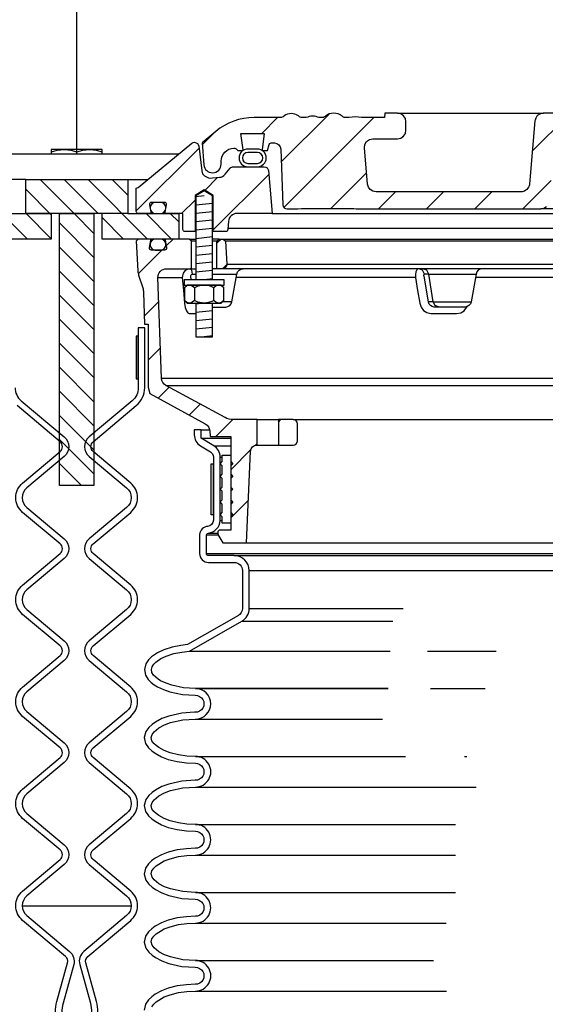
# Model space of a CAD drawing. Extents: x -169 to 7270, y -140 to 2984.
# Tile 39 of 256: x 71 to 78, y 1102 to 1116. Entities that reach past the tile are written whole.
import ezdxf

# ---------------------------------------------------------------- set-up
doc = ezdxf.new("R2010")
doc.units = 0
doc.header["$MEASUREMENT"] = 0
for name, color, linetype in [('MULTI-PORT-MANHOLE', 4, 'CONTINUOUS'), ('MULTI-PORT-MANHOLE-HATCH', 252, 'CONTINUOUS'), ('MULTI-PORT-SHROUD', 1, 'CONTINUOUS'), ('MULTI-PORT-SPILL-BUCKET', 1, 'CONTINUOUS'), ('MULTI-PORT-SPILL-BUCKET-HATCH', 7, 'CONTINUOUS'), ('MULTI-PORT-SPILL-BUCKET-MANHOLE', 2, 'CONTINUOUS'), ('MULTI-PORT-SPILL-BUCKET-MANHOLE-HATCH', 7, 'CONTINUOUS'), ('MULTI-PORT-SPILL-BUCKET-SHROUD', 1, 'CONTINUOUS')]:
    doc.layers.add(name, color=color, linetype=linetype)
pattern_1 = [(45, (-7894.2766, -63.5599), (-0.35355339, 0.35355339), [])]
pattern_2 = [(135, (8053.25322, -63.55992), (0.176776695, 0.176776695), [])]

msp = doc.modelspace()

# ---------------------------------------------------------------- hatches: boundary and pattern name
at = {"layer": 'MULTI-PORT-MANHOLE-HATCH', "linetype": 'Continuous'}
h = msp.add_hatch(dxfattribs=at)
h.set_pattern_fill('LINE', color=256, scale=2, angle=45, style=0)
h.set_pattern_definition(pattern_2)
h.paths.add_polyline_path([(70.73831, 1113.90214), (72.23831, 1113.90214), (72.23831, 1113.40214), (72.98831, 1113.40214), (72.98831, 1113.02714), (71.86331, 1113.02714), (71.86331, 1113.40214), (71.11331, 1113.40214), (71.11331, 1113.02714), (69.98831, 1113.02714), (69.98831, 1113.40214), (70.73831, 1113.40214)])
h = msp.add_hatch(dxfattribs=at)
h.set_pattern_fill('LINE', color=256, scale=2, angle=45, style=0)
h.set_pattern_definition(pattern_2)
h.paths.add_polyline_path([(71.23531, 1113.40214), (71.74131, 1113.40214), (71.74131, 1109.40214), (71.23531, 1109.40214)])
at = {"layer": 'MULTI-PORT-SPILL-BUCKET-HATCH', "linetype": 'Continuous'}
h = msp.add_hatch(dxfattribs=at)
h.set_pattern_fill('LINE', color=256, scale=4, angle=45, style=0)
h.set_pattern_definition([(45, (-7758.47407, -92.05466), (-0.35355339, 0.35355339), [])])
edge = h.paths.add_edge_path(flags=17)
edge.add_line((73.55081, 1112.58964), (73.55081, 1112.99589))
edge.add_line((73.55081, 1112.99589), (73.58206, 1113.02714))
edge.add_line((73.58206, 1113.02714), (73.64456, 1113.02714))
edge.add_line((73.64456, 1113.02714), (73.67754, 1112.99417))
edge.add_line((73.67754, 1112.99417), (73.69529, 1112.65542))
edge.add_arc((73.63287, 1112.65215), 0.0625, -89.997947, 3.00213, ccw=False)
edge.add_line((73.63288, 1112.58964), (73.55081, 1112.58964))
edge = h.paths.add_edge_path()
edge.add_line((74.67275, 1110.37089), (74.45427, 1110.37089))
edge.add_line((74.45427, 1110.37089), (74.45427, 1109.99589))
edge.add_line((74.45427, 1109.99589), (74.67275, 1109.99589))
edge.add_arc((74.67275, 1110.05839), 0.0625, 270, 360)
edge.add_line((74.73525, 1110.05839), (74.73525, 1110.30839))
edge.add_arc((74.67275, 1110.30839), 0.0625, 360, 450)
edge = h.paths.add_edge_path()
edge.add_arc((72.80767, 1112.46464), 0.125, 90, 182, ccw=False)
edge.add_line((72.80767, 1112.58964), (73.17581, 1112.58964))
edge.add_line((73.17581, 1112.58964), (73.17581, 1112.99589))
edge.add_line((73.17581, 1112.99589), (73.14456, 1113.02714))
edge.add_line((73.14456, 1113.02714), (72.805, 1113.02714))
edge.add_arc((72.805, 1113.01215), 0.015, 89.988796, 191.010479)
edge.add_line((72.79028, 1113.00928), (72.81145, 1112.90036))
edge.add_arc((72.78078, 1112.8944), 0.03125, -90.001442, 10.998303, ccw=False)
edge.add_line((72.78078, 1112.86315), (72.58884, 1112.86315))
edge.add_arc((72.58884, 1112.8944), 0.03125, 169.000573, 270.000319, ccw=False)
edge.add_line((72.55816, 1112.90036), (72.57934, 1113.00929))
edge.add_arc((72.56423, 1113.01183), 0.01532, 350.426599, 451.426344)
edge.add_line((72.56385, 1113.02714), (72.39304, 1113.02714))
edge.add_line((72.39304, 1113.02714), (72.36494, 1112.99594))
edge.add_line((72.36494, 1112.99594), (72.3878, 1112.55979))
edge.add_arc((72.63747, 1112.57288), 0.25001, 182.999594, 197.899614)
edge.add_line((72.39956, 1112.49603), (72.45953, 1112.31037))
edge.add_arc((72.22163, 1112.23353), 0.25, 1.999905, 17.899997, ccw=False)
edge.add_line((72.47148, 1112.24225), (72.48772, 1111.77714))
edge.add_line((72.48772, 1111.77714), (72.53827, 1111.77714))
edge.add_line((72.53827, 1111.77714), (72.53827, 1110.8467))
edge.add_line((72.53827, 1110.8467), (72.56571, 1110.75371))
edge.add_line((72.56571, 1110.75371), (73.38001, 1110.31057))
edge.add_arc((73.32026, 1110.20078), 0.125, 2.999956, 61.445298, ccw=False)
edge.add_line((73.44509, 1110.20732), (73.44962, 1110.12089))
edge.add_line((73.44962, 1110.12089), (73.75331, 1110.12089))
edge.add_line((73.75331, 1110.12089), (73.75331, 1108.74589))
edge.add_line((73.75331, 1108.74589), (73.59456, 1108.74589))
edge.add_arc((73.59456, 1108.71464), 0.03125, 90, 180)
edge.add_line((73.56331, 1108.71464), (73.56331, 1108.68339))
edge.add_line((73.56331, 1108.68339), (73.63548, 1108.55839))
edge.add_line((73.63548, 1108.55839), (73.98831, 1108.55839))
edge.add_line((73.98831, 1108.55839), (74.04716, 1109.90623))
edge.add_arc((74.14082, 1109.90214), 0.09375, 90, 177.500009, ccw=False)
edge.add_line((74.14082, 1109.99589), (74.14082, 1110.37089))
edge.add_line((74.14082, 1110.37089), (73.79042, 1110.37089))
edge.add_arc((73.79042, 1110.62089), 0.25, 241.444909, 269.999756, ccw=False)
edge.add_line((73.67092, 1110.4013), (72.79958, 1110.87548))
edge.add_arc((72.85933, 1110.98528), 0.125, 182.000071, 241.445207, ccw=False)
edge.add_line((72.73441, 1110.98092), (72.68275, 1112.46029))
h = msp.add_hatch(dxfattribs=at)
h.set_pattern_fill('LINE', color=256, scale=4, angle=45, style=0)
h.set_pattern_definition([(45, (-7894.2766, -63.5599), (-0.35355339, 0.35355339), [])])
edge = h.paths.add_edge_path()
edge.add_line((73.55081, 1112.58964), (73.55081, 1112.99589))
edge.add_line((73.55081, 1112.99589), (73.58206, 1113.02714))
edge.add_line((73.58206, 1113.02714), (73.64456, 1113.02714))
edge.add_line((73.64456, 1113.02714), (73.67754, 1112.99417))
edge.add_line((73.67754, 1112.99417), (73.69529, 1112.65542))
edge.add_arc((73.63287, 1112.65215), 0.0625, -89.997947, 3.00213, ccw=False)
edge.add_line((73.63288, 1112.58964), (73.55081, 1112.58964))
at = {"layer": 'MULTI-PORT-SPILL-BUCKET-MANHOLE-HATCH', "linetype": 'Continuous'}
h = msp.add_hatch(dxfattribs=at)
h.set_pattern_fill('LINE', color=256, scale=4, angle=45, style=0)
h.set_pattern_definition(pattern_1)
h.paths.add_polyline_path([(84.48515, 1114.34855, -0.40402688), (84.57884, 1114.43902), (84.62877, 1114.43902, -0.33946204), (84.65896, 1114.41586), (84.68206, 1114.32965), (84.75081, 1114.32965), (84.75971, 1114.33855), (84.73011, 1114.57965), (85.0715, 1114.57965), (85.0419, 1114.33855), (85.05081, 1114.32965), (85.11956, 1114.32965), (85.14165, 1114.35174, -0.19891237), (85.16375, 1114.3609), (85.17581, 1114.3609, -0.41421356), (85.36331, 1114.1734), (85.36331, 1114.12652, 0.41824171), (85.49003, 1114.00153, 0.39283658), (85.61627, 1114.11563), (85.64456, 1114.43902), (85.44162, 1114.60931, 0.17633049), (84.87918, 1114.81402), (84.49659, 1114.81402), (84.49222, 1114.87652), (84.30732, 1114.87652), (84.30447, 1114.83583), (84.30162, 1114.79512), (84.30097, 1114.78582), (84.30032, 1114.77652), (80.67593, 1114.77652), (80.67463, 1114.79512), (80.67178, 1114.83583), (80.66893, 1114.87652), (80.48376, 1114.87652), (80.47938, 1114.81402), (80.3096, 1114.81402), (80.30523, 1114.87652), (80.11772, 1114.87652), (80.11335, 1114.81402), (79.85939, 1114.81402), (79.85939, 1114.87652), (79.74343, 1114.87652), (79.74343, 1114.81402), (79.51923, 1114.81402), (79.51923, 1114.87652), (79.40327, 1114.87652), (79.40327, 1114.81402), (78.86327, 1114.81402), (78.8589, 1114.87652), (78.67139, 1114.87652), (78.66702, 1114.81402), (78.54528, 1114.81402), (78.54091, 1114.87652), (78.35018, 1114.87652), (78.32874, 1114.87402), (78.30852, 1114.86813), (78.28958, 1114.8589), (78.27245, 1114.84664), (78.25764, 1114.83167), (78.24553, 1114.81444), (78.23952, 1114.80273), (78.23477, 1114.79047), (78.23109, 1114.77661), (78.22902, 1114.76242), (78.19348, 1114.35628), (78.15795, 1113.95015), (78.15288, 1113.89226), (78.1471, 1113.8262), (78.14328, 1113.81023), (78.13568, 1113.79058), (78.12491, 1113.77249), (78.11124, 1113.75646), (78.09508, 1113.74294), (78.07687, 1113.73236), (78.04951, 1113.72208), (78.02328, 1113.72027), (75.89129, 1113.72027), (75.84598, 1113.72877), (75.80684, 1113.75311), (75.77917, 1113.78999), (75.76676, 1113.83438), (75.72028, 1114.36563), (75.72643, 1114.4167), (75.75264, 1114.46097), (75.79446, 1114.49094), (75.84481, 1114.50152), (76.20686, 1114.50152), (76.2547, 1114.51104), (76.29525, 1114.53814), (76.32235, 1114.57869), (76.33187, 1114.62652), (76.33187, 1114.75152), (76.32235, 1114.79936), (76.29525, 1114.83991), (76.2547, 1114.86701), (76.20686, 1114.87652), (76.01935, 1114.87652), (76.01498, 1114.81402), (75.67857, 1114.81402), (75.63215, 1114.81757), (75.58573, 1114.82122), (75.5384, 1114.81768), (75.49038, 1114.81402), (75.42809, 1114.81402), (75.40529, 1114.82008), (75.39145, 1114.83188), (75.36507, 1114.85249), (75.335, 1114.86701), (75.30243, 1114.87457), (75.26883, 1114.87652), (75.20357, 1114.86588), (75.14823, 1114.83219), (75.13899, 1114.82422), (75.1184, 1114.81455), (75.10374, 1114.81402), (75.07453, 1114.81402), (75.05215, 1114.81578), (75.03015, 1114.82025), (75.00837, 1114.8262), (74.98652, 1114.83188), (74.98502, 1114.8322), (74.9835, 1114.83251), (74.97113, 1114.83433), (74.95864, 1114.83493), (74.94461, 1114.83417), (74.93075, 1114.83188), (74.90889, 1114.82619), (74.8871, 1114.82024), (74.86505, 1114.81578), (74.84274, 1114.81402), (74.79326, 1114.81402), (74.77083, 1114.82065), (74.75605, 1114.83129), (74.75538, 1114.83188), (74.74876, 1114.83739), (74.74184, 1114.84251), (74.71997, 1114.85519), (74.69634, 1114.86421), (74.67086, 1114.86958), (74.64485, 1114.87131), (74.61736, 1114.86937), (74.59049, 1114.86334), (74.56486, 1114.85276), (74.54151, 1114.83783), (74.53787, 1114.83491), (74.5271, 1114.8257), (74.50458, 1114.81499), (74.4879, 1114.81402), (74.09744, 1114.81402, 0.17632698), (73.535, 1114.60931), (73.33206, 1114.43902), (73.36035, 1114.11563, 0.39283658), (73.48659, 1114.00153, 0.41824171), (73.61331, 1114.12652), (73.61331, 1114.1734, -0.41421356), (73.80081, 1114.3609), (73.81286, 1114.3609, -0.19891237), (73.83496, 1114.35174), (73.85706, 1114.32965), (73.92581, 1114.32965), (73.93471, 1114.33855), (73.90511, 1114.57965), (74.2465, 1114.57965), (74.2169, 1114.33855), (74.22581, 1114.32965), (74.29456, 1114.32965), (74.31766, 1114.41586, -0.3394582), (74.34784, 1114.43902), (74.39777, 1114.43902, -0.40402635), (74.49147, 1114.34854), (74.52003, 1113.53059, 0.40402635), (74.58249, 1113.47027), (74.74112, 1113.47027), (74.79285, 1113.47412), (74.84457, 1113.47781), (75.19997, 1113.47587), (75.56687, 1113.47419), (75.59767, 1113.47326), (75.6284, 1113.4708), (75.63868, 1113.47027), (78.31472, 1113.47027), (78.36003, 1113.47877), (78.39918, 1113.50311), (78.42684, 1113.53999), (78.43925, 1113.58438), (78.50952, 1114.38742), (78.52193, 1114.43181), (78.54959, 1114.46868), (78.58874, 1114.49302), (78.63405, 1114.50152), (81.03892, 1114.50152, -0.38887873), (81.28797, 1114.27331), (81.29582, 1114.18357, 0.38887873), (81.35808, 1114.12652), (81.49439, 1114.12652, -0.09968274), (81.54277, 1114.11678), (82.7071, 1113.62805, -0.27840381), (82.78325, 1113.52369), (82.78392, 1113.51592, 0.38887873), (82.83373, 1113.47027), (84.39412, 1113.47027, 0.40402623), (84.45659, 1113.53059)])
h = msp.add_hatch(dxfattribs=at)
h.set_pattern_fill('LINE', color=256, scale=4, angle=45, style=0)
h.set_pattern_definition(pattern_1)
edge = h.paths.add_edge_path()
edge.add_line((74.30815, 1114.03259), (74.36331, 1113.40214))
edge.add_line((74.36331, 1113.40214), (73.84484, 1113.40214))
edge.add_arc((73.84484, 1113.27714), 0.125, 89.999957, 174.999901)
edge.add_line((73.72031, 1113.28804), (73.70955, 1113.16505))
edge.add_arc((73.67842, 1113.16777), 0.03125, 270, 355, ccw=False)
edge.add_line((73.67842, 1113.13652), (73.49701, 1113.13652))
edge.add_line((73.49701, 1113.13652), (73.49701, 1113.66777))
edge.add_line((73.49701, 1113.66777), (73.36331, 1113.74811))
edge.add_line((73.36331, 1113.74811), (73.22961, 1113.66777))
edge.add_line((73.22961, 1113.66777), (73.22961, 1113.13652))
edge.add_line((73.22961, 1113.13652), (73.08206, 1113.13652))
edge.add_arc((73.08206, 1113.16777), 0.03125, 180, 270, ccw=False)
edge.add_line((73.05081, 1113.16777), (73.05081, 1113.40214))
edge.add_line((73.05081, 1113.40214), (72.80576, 1113.40214))
edge.add_arc((72.80576, 1113.41777), 0.01562, 169.000254, 270, ccw=False)
edge.add_line((72.79042, 1113.42075), (72.81145, 1113.52893))
edge.add_arc((72.78078, 1113.5349), 0.03125, 348.999407, 449.999153)
edge.add_line((72.78078, 1113.56615), (72.58884, 1113.56615))
edge.add_arc((72.58884, 1113.5349), 0.03125, 89.998557, 190.998303)
edge.add_line((72.55816, 1113.52894), (72.57934, 1113.42001))
edge.add_arc((72.5646, 1113.41715), 0.01501, -89.975776, 10.991064, ccw=False)
edge.add_line((72.56461, 1113.40214), (72.39456, 1113.40214))
edge.add_arc((72.39456, 1113.43339), 0.03125, 180, 270, ccw=False)
edge.add_line((72.36331, 1113.43339), (72.36331, 1113.77714))
edge.add_line((72.36331, 1113.77714), (72.39162, 1113.78245))
edge.add_line((72.39162, 1113.78245), (73.1826, 1114.43456))
edge.add_arc((73.22227, 1114.38627), 0.0625, 90, 129.399472, ccw=False)
edge.add_line((73.22227, 1114.44877), (73.26304, 1114.43344))
edge.add_line((73.26304, 1114.43344), (73.28381, 1114.39496))
edge.add_line((73.28381, 1114.39496), (73.3291, 1114.028))
edge.add_line((73.3291, 1114.028), (73.34101, 1113.98786))
edge.add_line((73.34101, 1113.98786), (73.3661, 1113.95399))
edge.add_line((73.3661, 1113.95399), (73.43831, 1113.9212))
edge.add_line((73.43831, 1113.9212), (73.58742, 1113.93425))
edge.add_arc((73.57653, 1114.05878), 0.125, 274.999649, 319.999859)
edge.add_line((73.67229, 1113.97843), (73.74688, 1114.06732))
edge.add_arc((73.79475, 1114.02715), 0.0625, 89.998431, 139.998976, ccw=False)
edge.add_line((73.79475, 1114.08964), (74.24589, 1114.08964))
edge.add_arc((74.24589, 1114.02714), 0.0625, 5, 90, ccw=False)

# ---------------------------------------------------------------- linework, layer by layer
at = {"layer": 'MULTI-PORT-MANHOLE', "linetype": 'Continuous'}
for p, q in [((72.99166, 1114.27714), (69.98496, 1114.27714)), ((71.11331, 1113.40214), (70.73831, 1113.40214)), ((70.73831, 1113.40214), (71.11331, 1113.40214)), ((72.23831, 1113.40214), (71.86331, 1113.40214))]:
    msp.add_line(p, q, dxfattribs=at)
at = {"layer": 'MULTI-PORT-MANHOLE', "color": 1, "linetype": 'Continuous'}
msp.add_line((71.48831, 1114.27714), (71.48831, 1114.308), dxfattribs=at)
at = {"layer": 'MULTI-PORT-MANHOLE', "color": 7, "linetype": 'Continuous'}
for p, q in [((70.73831, 1113.90214), (70.43981, 1113.90214)), ((72.23831, 1113.90214), (72.5368, 1113.90214)), ((72.29015, 1103.21464), (70.68646, 1103.21464))]:
    msp.add_line(p, q, dxfattribs=at)
at = {"layer": 'MULTI-PORT-MANHOLE', "color": 1, "linetype": 'Continuous'}
for points in [[(71.11331, 1114.308), (71.20517, 1114.33231), (71.25267, 1114.33913), (71.30081, 1114.3415), (71.31414, 1114.34131), (71.35779, 1114.33819), (71.40136, 1114.33135), (71.48831, 1114.308), (71.58017, 1114.33231), (71.62767, 1114.33913), (71.67581, 1114.3415), (71.68914, 1114.34131), (71.73279, 1114.33819), (71.77636, 1114.33135), (71.86331, 1114.308)], [(71.86331, 1114.27714), (71.86331, 1114.3415), (71.11331, 1114.3415), (71.11331, 1114.27714)]]:
    msp.add_lwpolyline(points, dxfattribs=at)
at = {"layer": 'MULTI-PORT-MANHOLE', "linetype": 'Continuous'}
for points in [[(70.73831, 1113.90214), (72.23831, 1113.90214), (72.23831, 1113.40214), (72.98831, 1113.40214), (72.98831, 1113.02714), (71.86331, 1113.02714), (71.86331, 1113.40214), (71.11331, 1113.40214), (71.11331, 1113.02714), (69.98831, 1113.02714), (69.98831, 1113.40214), (70.73831, 1113.40214)], [(71.74131, 1113.40214), (71.74131, 1109.40214), (71.23531, 1109.40214), (71.23531, 1113.40214)]]:
    msp.add_lwpolyline(points, close=True, dxfattribs=at)
at = {"layer": 'MULTI-PORT-SHROUD', "color": 1, "linetype": 'Continuous'}
for points in [[(71.80081, 1101.65596, 0.06721269), (71.77954, 1101.81345), (71.62305, 1102.38233, -0.29327737), (71.65318, 1102.47901), (72.28365, 1103.00803, 0.46630694), (72.28365, 1103.43893), (71.73218, 1103.90167, -0.46630723), (71.73218, 1104.0453), (72.28365, 1104.50803, 0.46630723), (72.28365, 1104.93893), (71.73218, 1105.40167, -0.46630723), (71.73218, 1105.5453), (72.28365, 1106.00803, 0.46630723), (72.28365, 1106.43893), (71.73218, 1106.90167, -0.46630723), (71.73218, 1107.0453), (72.28365, 1107.50803, 0.46630723), (72.28365, 1107.93893), (71.73218, 1108.40167, -0.46630723), (71.73218, 1108.5453), (72.28365, 1109.00803, 0.46630723), (72.28365, 1109.43893), (71.73218, 1109.90167, -0.46630817), (71.73218, 1110.0453), (72.36552, 1110.57673, 0.22169529), (72.48831, 1110.84006), (72.48831, 1111.72348), (72.39456, 1111.72348), (72.39456, 1110.84006, -0.22169529), (72.30525, 1110.64855), (71.67192, 1110.11712, 0.46630908), (71.67192, 1109.82985), (72.22338, 1109.36712, -0.46630905), (72.22338, 1109.07985), (71.67192, 1108.61712, 0.46630905), (71.67192, 1108.32985), (72.22338, 1107.86712, -0.46630905), (72.22338, 1107.57985), (71.67192, 1107.11712, 0.46630905), (71.67192, 1106.82985), (72.22338, 1106.36712, -0.46630905), (72.22338, 1106.07985), (71.67192, 1105.61712, 0.46630905), (71.67192, 1105.32985), (72.22338, 1104.86712, -0.46630905), (72.22338, 1104.57985), (71.67192, 1104.11712, 0.46630905), (71.67192, 1103.82985), (72.22338, 1103.36712, -0.46630785), (72.22339, 1103.07985), (71.59292, 1102.55082, 0.29327778), (71.53266, 1102.35746), (71.68915, 1101.78858)], [(70.58206, 1110.84006, 0.22169529), (70.67136, 1110.64855), (71.3047, 1110.11712, -0.46630908), (71.3047, 1109.82985), (70.75323, 1109.36712, 0.46630905), (70.75323, 1109.07985), (71.3047, 1108.61712, -0.46630905), (71.3047, 1108.32985), (70.75323, 1107.86712, 0.46630905), (70.75323, 1107.57985), (71.3047, 1107.11712, -0.46630905), (71.3047, 1106.82985), (70.75323, 1106.36712, 0.46630905), (70.75323, 1106.07985), (71.3047, 1105.61712, -0.46630905), (71.3047, 1105.32985), (70.75323, 1104.86712, 0.46630905), (70.75323, 1104.57985), (71.3047, 1104.11712, -0.46630905), (71.3047, 1103.82985), (70.75323, 1103.36712, 0.46630785), (70.75323, 1103.07985), (71.3837, 1102.55082, -0.29327778), (71.44396, 1102.35746), (71.28747, 1101.78858)], [(71.17581, 1101.65596, -0.06721269), (71.19707, 1101.81345), (71.35356, 1102.38233, 0.29327737), (71.32343, 1102.47901), (70.69297, 1103.00803, -0.46630694), (70.69297, 1103.43893), (71.24444, 1103.90167, 0.46630723), (71.24444, 1104.0453), (70.69297, 1104.50803, -0.46630723), (70.69297, 1104.93893), (71.24444, 1105.40167, 0.46630723), (71.24444, 1105.5453), (70.69297, 1106.00803, -0.46630723), (70.69297, 1106.43893), (71.24444, 1106.90167, 0.46630723), (71.24444, 1107.0453), (70.69297, 1107.50803, -0.46630723), (70.69297, 1107.93893), (71.24444, 1108.40167, 0.46630723), (71.24444, 1108.5453), (70.69297, 1109.00803, -0.46630723), (70.69297, 1109.43893), (71.24444, 1109.90167, 0.46630817), (71.24443, 1110.0453), (70.6111, 1110.57673, -0.22169529)], [(71.28747, 1101.78858, 0.06721269), (71.26956, 1101.65596)], [(71.68915, 1101.78858, -0.06721269), (71.70706, 1101.65596)]]:
    msp.add_lwpolyline(points, format="xyb", dxfattribs=at)
at = {"layer": 'MULTI-PORT-SHROUD', "color": 7, "linetype": 'Continuous'}
msp.add_lwpolyline([(72.39456, 1110.97348), (72.39456, 1111.59848), (72.36456, 1111.59848), (72.36456, 1110.97348)], close=True, dxfattribs=at)
at = {"layer": 'MULTI-PORT-SPILL-BUCKET', "color": 7, "linetype": 'Continuous'}
for p, q in [((73.14456, 1113.02714), (73.24011, 1113.02714)), ((73.24011, 1112.99589), (73.17581, 1112.99589)), ((73.58206, 1113.02714), (73.48651, 1113.02714)), ((73.55081, 1112.99589), (73.48651, 1112.99589)), ((73.64456, 1113.02714), (85.33206, 1113.02714)), ((85.29908, 1112.99417), (73.67754, 1112.99417)), ((73.69529, 1112.65542), (85.28133, 1112.65542)), ((73.15684, 1112.58964), (73.21141, 1112.58964)), ((73.15684, 1112.58964), (73.24011, 1112.58964)), ((73.19217, 1112.51218), (73.24011, 1112.51218)), ((85.49011, 1112.58964), (73.48651, 1112.58964)), ((73.48651, 1112.51218), (73.84443, 1112.51217)), ((76.66703, 1112.51218), (76.60381, 1112.51218)), ((76.66703, 1112.51218), (77.3622, 1112.51217)), ((72.68275, 1112.46029), (73.04099, 1112.46029)), ((76.4701, 1112.46029), (73.83528, 1112.46029)), ((79.36511, 1112.46029), (77.35306, 1112.46029)), ((73.77257, 1112.10462), (73.63428, 1112.10462)), ((76.73343, 1112.10462), (76.66198, 1112.10242)), ((76.73343, 1112.10462), (77.29034, 1112.10462)), ((72.73441, 1110.98092), (86.24221, 1110.98092)), ((72.79958, 1110.87548), (86.17703, 1110.87548)), ((74.14082, 1110.37089), (74.45427, 1110.37089)), ((74.67275, 1110.37089), (84.30387, 1110.37089)), ((74.14082, 1109.99589), (74.45427, 1109.99589)), ((73.98831, 1108.55839), (84.98831, 1108.55839))]:
    msp.add_line(p, q, dxfattribs=at)
at = {"layer": 'MULTI-PORT-SPILL-BUCKET', "color": 2, "linetype": 'Continuous'}
for p, q in [((73.21897, 1112.31047), (73.21897, 1112.12232)), ((73.50765, 1112.12232), (73.50765, 1112.31047))]:
    msp.add_line(p, q, dxfattribs=at)
for points in [[(73.48651, 1112.42715), (73.48651, 1113.66183), (73.36331, 1113.73586), (73.24011, 1113.66183), (73.24011, 1112.42715)], [(73.65198, 1112.31047), (73.6219, 1112.33536), (73.58888, 1112.34915), (73.57981, 1112.34915), (73.57981, 1112.34915), (73.5423, 1112.33813), (73.50765, 1112.31047), (73.47524, 1112.32523), (73.42481, 1112.34169), (73.37064, 1112.34904), (73.36331, 1112.34915), (73.2703, 1112.33241), (73.21897, 1112.31047), (73.18889, 1112.33536), (73.15586, 1112.34915), (73.1468, 1112.34915), (73.10929, 1112.33813), (73.07463, 1112.31047)], [(73.65198, 1112.12232), (73.6219, 1112.09744), (73.58888, 1112.08365), (73.57981, 1112.08365), (73.57981, 1112.08365), (73.5423, 1112.09466), (73.50765, 1112.12232), (73.47524, 1112.10756), (73.42481, 1112.0911), (73.37064, 1112.08375), (73.36331, 1112.08365), (73.2703, 1112.10039), (73.21897, 1112.12232), (73.18889, 1112.09744), (73.15586, 1112.08365), (73.1468, 1112.08365), (73.10929, 1112.09466), (73.07463, 1112.12232)], [(73.24011, 1112.08365), (73.24011, 1111.58978), (73.48651, 1111.58978), (73.48651, 1112.08365)]]:
    msp.add_lwpolyline(points, dxfattribs=at)
at = {"layer": 'MULTI-PORT-SPILL-BUCKET', "linetype": 'Continuous'}
for points in [[(72.68275, 1112.46028, -0.42447482), (72.80767, 1112.58964), (73.17581, 1112.58964), (73.17581, 1112.99589), (73.14456, 1113.02714), (72.805, 1113.02714, 0.47174628), (72.79028, 1113.00928), (72.81145, 1112.90036, -0.47162926), (72.78078, 1112.86315), (72.58884, 1112.86315, -0.47162926), (72.55816, 1112.90036), (72.57934, 1113.00929, 0.47162926), (72.56385, 1113.02714), (72.39304, 1113.02714), (72.36494, 1112.99594), (72.3878, 1112.55979, 0.06510535), (72.39956, 1112.49603), (72.45953, 1112.31037, -0.06948876), (72.47148, 1112.24225), (72.48772, 1111.77714), (72.53827, 1111.77714), (72.53827, 1110.8467), (72.56571, 1110.75371), (73.38001, 1110.31057, -0.26069176), (73.44509, 1110.20732), (73.44962, 1110.12089), (73.75331, 1110.12089), (73.75331, 1108.74589), (73.59456, 1108.74589, 0.41421356), (73.56331, 1108.71464), (73.56331, 1108.68339), (73.63548, 1108.55839), (73.98831, 1108.55839), (74.04716, 1109.90623, -0.40149071), (74.14082, 1109.99589), (74.14082, 1109.99589), (74.14082, 1110.37089), (73.79042, 1110.37089, -0.12524277), (73.67092, 1110.4013), (72.79958, 1110.87548, -0.265356), (72.73441, 1110.98092), (72.68275, 1112.46029)], [(73.55081, 1112.58964), (73.55081, 1112.99589), (73.58206, 1113.02714), (73.64456, 1113.02714), (73.67754, 1112.99417), (73.69529, 1112.65542, -0.4296343), (73.63288, 1112.58964), (73.55081, 1112.58964)]]:
    msp.add_lwpolyline(points, format="xyb", dxfattribs=at)
at = {"layer": 'MULTI-PORT-SPILL-BUCKET', "color": 7, "linetype": 'Continuous'}
for points in [[(72.56881, 1112.94315, 0.41421356), (72.64881, 1112.86315), (72.72081, 1112.86315, 0.41421356), (72.80081, 1112.94315), (72.80081, 1112.94715, 0.41421356), (72.72081, 1113.02715), (72.64881, 1113.02715, 0.41421356), (72.56881, 1112.94715)], [(73.48651, 1112.02714), (73.68024, 1112.02714, 0.36397024), (73.77257, 1112.10462), (73.84443, 1112.51217, -0.36397024), (73.93676, 1112.58964)], [(77.45453, 1112.58964, 0.36397024), (77.3622, 1112.51217), (77.29034, 1112.10462, -0.36397024), (77.19802, 1112.02714), (76.74584, 1112.02714), (76.71783, 1112.03244), (76.69286, 1112.04772), (76.67371, 1112.07125), (76.66242, 1112.10022), (76.66153, 1112.10462), (76.59695, 1112.47984), (76.59597, 1112.48784), (76.59598, 1112.49763), (76.59743, 1112.50542), (76.60013, 1112.51043), (76.60381, 1112.51218), (76.57418, 1112.56771), (76.51851, 1112.58964), (76.50751, 1112.58694), (76.49136, 1112.57146), (76.47886, 1112.5439), (76.4714, 1112.50739), (76.4701, 1112.46029), (76.50331, 1112.26959), (76.5355, 1112.08507), (76.55542, 1112.02629), (76.59168, 1111.97779), (76.64066, 1111.94455), (76.69759, 1111.93043), (76.70745, 1111.93012), (76.89102, 1111.93012), (77.07684, 1111.93012), (77.13628, 1111.94093), (77.18893, 1111.97222), (77.2332, 1112.03429)]]:
    msp.add_lwpolyline(points, format="xyb", dxfattribs=at)
for points in [[(73.16977, 1112.42714), (73.16508, 1112.47984), (73.16583, 1112.4904), (73.16984, 1112.49986), (73.1767, 1112.50714), (73.18554, 1112.51133), (73.19217, 1112.51218), (73.1799, 1112.56771), (73.15684, 1112.58964), (73.11282, 1112.58053), (73.07951, 1112.55851), (73.05509, 1112.5259), (73.04233, 1112.48635), (73.04099, 1112.46029), (73.05761, 1112.27576), (73.07495, 1112.08507), (73.08525, 1112.02025), (73.10107, 1111.97222), (73.12144, 1111.94093), (73.14411, 1111.93012), (73.15465, 1111.93012), (73.24011, 1111.93012)], [(76.81872, 1112.02714), (76.76305, 1112.04908), (76.73343, 1112.10462), (76.66703, 1112.51218), (76.63741, 1112.56771), (76.58173, 1112.58964)]]:
    msp.add_lwpolyline(points, dxfattribs=at)
at = {"layer": 'MULTI-PORT-SPILL-BUCKET', "color": 2, "linetype": 'Continuous'}
for points in [[(73.07031, 1112.34915), (73.65631, 1112.34915), (73.65631, 1112.42715), (73.65631, 1112.42715), (73.07031, 1112.42715)], [(73.11331, 1112.34915), (73.07463, 1112.31047), (73.07463, 1112.12232), (73.11331, 1112.08365), (73.61331, 1112.08365), (73.65198, 1112.12232), (73.65198, 1112.31047), (73.61331, 1112.34915)], [(73.62831, 1108.94215), (73.59706, 1108.9734), (73.62831, 1109.00465), (73.62831, 1109.12965), (73.59706, 1109.1609), (73.62831, 1109.19215), (73.62831, 1109.31715), (73.59706, 1109.3484), (73.62831, 1109.37965), (73.62831, 1109.50465), (73.59706, 1109.5359), (73.62831, 1109.56715), (73.62831, 1109.69215), (73.59706, 1109.7234), (73.62831, 1109.75465), (73.62831, 1109.8484), (73.75331, 1109.8484), (73.75331, 1109.75465), (73.78456, 1109.7234), (73.75331, 1109.69215), (73.75331, 1109.56715), (73.78456, 1109.5359), (73.75331, 1109.50465), (73.75331, 1109.37965), (73.78456, 1109.3484), (73.75331, 1109.31715), (73.75331, 1109.19215), (73.78456, 1109.1609), (73.75331, 1109.12965), (73.75331, 1109.00465), (73.78456, 1108.9734), (73.75331, 1108.94215), (73.75331, 1108.8484), (73.62831, 1108.8484)]]:
    msp.add_lwpolyline(points, close=True, dxfattribs=at)
at = {"layer": 'MULTI-PORT-SPILL-BUCKET', "linetype": 'Continuous'}
msp.add_lwpolyline([(74.67275, 1110.37089), (74.45427, 1110.37089), (74.45427, 1109.99589), (74.67275, 1109.99589, 0.41421356), (74.73525, 1110.05839), (74.73525, 1110.30839, 0.41421356)], format="xyb", close=True, dxfattribs=at)
at = {"layer": 'MULTI-PORT-SPILL-BUCKET-HATCH', "color": 7, "linetype": 'Continuous'}
for p, q in [((73.36331, 1113.66183), (73.2407, 1113.64905)), ((73.48591, 1113.55114), (73.2407, 1113.52559)), ((73.48591, 1113.42767), (73.2407, 1113.40212)), ((73.48591, 1113.3042), (73.2407, 1113.27865)), ((73.48591, 1113.18073), (73.2407, 1113.15518)), ((73.48591, 1113.05726), (73.2407, 1113.03171)), ((73.48591, 1112.9338), (73.2407, 1112.90825)), ((73.48591, 1112.81033), (73.2407, 1112.78478)), ((73.48591, 1112.68686), (73.2407, 1112.66131)), ((73.48591, 1112.56339), (73.2407, 1112.53784)), ((73.48591, 1112.43992), (73.36331, 1112.42715))]:
    msp.add_line(p, q, dxfattribs=at)
at = {"layer": 'MULTI-PORT-SPILL-BUCKET-HATCH', "color": 7}
for p, q in [((73.36331, 1112.08365), (73.2407, 1112.07087)), ((73.48591, 1111.97295), (73.2407, 1111.94741)), ((73.48591, 1111.84949), (73.2407, 1111.82394)), ((73.48591, 1111.72602), (73.2407, 1111.70047)), ((73.48591, 1111.60255), (73.36331, 1111.58978))]:
    msp.add_line(p, q, dxfattribs=at)
at = {"layer": 'MULTI-PORT-SPILL-BUCKET-MANHOLE', "color": 7, "linetype": 'Continuous'}
for p, q in [((76.20686, 1114.87652), (78.35356, 1114.87652)), ((72.56881, 1113.48615), (72.56881, 1113.48215)), ((74.36331, 1113.40214), (84.61331, 1113.40214)), ((82.83373, 1113.47027), (78.31474, 1113.47027))]:
    msp.add_line(p, q, dxfattribs=at)
at = {"layer": 'MULTI-PORT-SPILL-BUCKET-MANHOLE', "linetype": 'Continuous'}
for points in [[(78.34966, 1114.87646), (78.32874, 1114.87402), (78.30852, 1114.86813), (78.28958, 1114.8589), (78.27245, 1114.84664), (78.25764, 1114.83167), (78.24553, 1114.81444), (78.23952, 1114.80273), (78.23477, 1114.79047), (78.23109, 1114.77661), (78.22902, 1114.76242), (78.19348, 1114.35628), (78.15795, 1113.95015), (78.15288, 1113.89226), (78.14782, 1113.83438), (78.14614, 1113.82219), (78.14328, 1113.81023), (78.13568, 1113.79058), (78.12491, 1113.77249), (78.11124, 1113.75646), (78.09508, 1113.74294), (78.07687, 1113.73236), (78.05715, 1113.72495), (78.04038, 1113.72145), (78.02328, 1113.72027), (75.89129, 1113.72027), (75.84598, 1113.72877), (75.80684, 1113.75311), (75.77917, 1113.78999), (75.76676, 1113.83438), (75.72028, 1114.36563), (75.72643, 1114.4167), (75.75264, 1114.46097), (75.79446, 1114.49094), (75.84481, 1114.50152), (76.20686, 1114.50152), (76.2547, 1114.51104), (76.29525, 1114.53814), (76.32235, 1114.57869), (76.33187, 1114.62652), (76.33187, 1114.75152), (76.32235, 1114.79936), (76.29525, 1114.83991), (76.2547, 1114.86701), (76.20686, 1114.87652), (76.01935, 1114.87652), (76.01498, 1114.81402), (75.67857, 1114.81402), (75.63215, 1114.81757), (75.58573, 1114.82122), (75.5384, 1114.81768), (75.49038, 1114.81402), (75.43543, 1114.81402), (75.42993, 1114.81426), (75.42447, 1114.81498), (75.4142, 1114.81771), (75.40454, 1114.82211), (75.39768, 1114.82657), (75.39145, 1114.83188), (75.36507, 1114.85249), (75.335, 1114.86701), (75.30243, 1114.87457), (75.26883, 1114.87652), (75.20357, 1114.86588), (75.14772, 1114.83188), (75.14587, 1114.83016), (75.14396, 1114.82851), (75.13524, 1114.82246), (75.12563, 1114.81794), (75.11928, 1114.81597), (75.11277, 1114.81467), (75.10827, 1114.81418), (75.10374, 1114.81402), (75.07453, 1114.81402), (75.05215, 1114.81578), (75.03015, 1114.82025), (75.00837, 1114.8262), (74.98652, 1114.83188), (74.98502, 1114.8322), (74.9835, 1114.83251), (74.97113, 1114.83433), (74.95864, 1114.83493), (74.94461, 1114.83417), (74.93075, 1114.83188), (74.90889, 1114.82619), (74.8871, 1114.82024), (74.86505, 1114.81578), (74.84274, 1114.81402), (74.80255, 1114.81402), (74.8014, 1114.81403), (74.80025, 1114.81406), (74.78827, 1114.8155), (74.7767, 1114.81892), (74.76586, 1114.82423), (74.75606, 1114.83129), (74.75572, 1114.83158), (74.75538, 1114.83188), (74.74876, 1114.83739), (74.74184, 1114.84251), (74.71997, 1114.85519), (74.69634, 1114.86421), (74.67086, 1114.86958), (74.64485, 1114.87131), (74.61736, 1114.86937), (74.59049, 1114.86334), (74.56486, 1114.85276), (74.54151, 1114.83783), (74.53787, 1114.83491), (74.53433, 1114.83188), (74.52894, 1114.82758), (74.52316, 1114.82382), (74.51223, 1114.81862), (74.50058, 1114.81532), (74.49431, 1114.81439), (74.48799, 1114.81403), (74.48757, 1114.81403), (74.48715, 1114.81402), (74.09744, 1114.81402, 0.17632698), (73.535, 1114.60931), (73.33206, 1114.43902), (73.36035, 1114.11563, 0.38887873), (73.48488, 1114.00152), (73.48831, 1114.00152, 0.41421356), (73.61331, 1114.12652), (73.61331, 1114.1734, -0.41421356), (73.80081, 1114.3609), (73.81286, 1114.3609, -0.19891237), (73.83496, 1114.35174), (73.85706, 1114.32965), (73.92581, 1114.32965), (73.93471, 1114.33855), (73.90511, 1114.57965), (74.2465, 1114.57965), (74.2169, 1114.33855), (74.22581, 1114.32965), (74.29456, 1114.32965), (74.31766, 1114.41586, -0.3394582), (74.34784, 1114.43902), (74.39777, 1114.43902, -0.40402635), (74.49147, 1114.34854), (74.52003, 1113.53059, 0.40402635), (74.58249, 1113.47027), (74.74112, 1113.47027), (74.79285, 1113.47412), (74.84457, 1113.47781), (75.19997, 1113.47587), (75.56687, 1113.47419), (75.59767, 1113.47326), (75.6284, 1113.4708), (75.63868, 1113.47027), (75.63868, 1113.47027), (78.31472, 1113.47027), (78.36003, 1113.47877), (78.39918, 1113.50311)], [(74.30815, 1114.03259), (74.36331, 1113.40214), (73.84484, 1113.40214, 0.38887845), (73.72031, 1113.28804), (73.70955, 1113.16505, -0.38887873), (73.67842, 1113.13652), (73.49701, 1113.13652), (73.49701, 1113.66777), (73.36331, 1113.74811), (73.22961, 1113.66777), (73.22961, 1113.13652), (73.08206, 1113.13652, -0.41421356), (73.05081, 1113.16777), (73.05081, 1113.40214), (72.80576, 1113.40214, -0.47162926), (72.79042, 1113.42075), (72.81145, 1113.52893, 0.47162926), (72.78078, 1113.56615), (72.58884, 1113.56615, 0.47162926), (72.55816, 1113.52894), (72.57934, 1113.42001, -0.47145376), (72.56461, 1113.40214), (72.39456, 1113.40214, -0.41421356), (72.36331, 1113.43339), (72.36331, 1113.77714), (72.39162, 1113.78245), (73.1826, 1114.43456, -0.17362646), (73.22227, 1114.44877), (73.26304, 1114.43344), (73.28381, 1114.39496), (73.3291, 1114.028), (73.34101, 1113.98786), (73.3661, 1113.95399), (73.43831, 1113.9212), (73.58742, 1113.93425, 0.19891332), (73.67229, 1113.97843), (73.74688, 1114.06732, -0.22169716), (73.79475, 1114.08964), (74.24589, 1114.08964, -0.38887873), (74.30815, 1114.03259)]]:
    msp.add_lwpolyline(points, format="xyb", dxfattribs=at)
msp.add_lwpolyline([(78.54091, 1114.87652), (78.35356, 1114.87652)], dxfattribs=at)
at = {"layer": 'MULTI-PORT-SPILL-BUCKET-MANHOLE', "color": 7, "linetype": 'Continuous'}
for points in [[(74.14581, 1114.34965), (74.01646, 1114.34965), (74.00581, 1114.34965, 1), (74.00581, 1114.08965), (74.14581, 1114.08965, 1), (74.14581, 1114.34965)], [(72.56881, 1113.48215, 0.41421356), (72.64881, 1113.40215), (72.72081, 1113.40215, 0.41421356), (72.80081, 1113.48215), (72.80081, 1113.48615, 0.41421356), (72.72081, 1113.56615), (72.64881, 1113.56615, 0.41421356), (72.56881, 1113.48615)]]:
    msp.add_lwpolyline(points, format="xyb", dxfattribs=at)
msp.add_lwpolyline([(74.00581, 1114.13965), (74.14581, 1114.13965, 1), (74.14581, 1114.29965), (74.00581, 1114.29965, 1)], format="xyb", close=True, dxfattribs=at)
msp.add_lwpolyline([(78.99695, 1113.18339), (73.71116, 1113.18339)], dxfattribs=at)
at = {"layer": 'MULTI-PORT-SPILL-BUCKET-SHROUD'}
msp.add_line((71.48831, 1114.27714), (71.48831, 1137.99137), dxfattribs=at)
at = {"layer": 'MULTI-PORT-SPILL-BUCKET-SHROUD', "color": 7, "linetype": 'Continuous'}
for p, q in [((73.31831, 1110.2234), (73.4432, 1110.2234)), ((73.31831, 1110.09808), (73.75331, 1110.09808)), ((73.50687, 1109.9856), (73.75331, 1109.9856)), ((73.59831, 1109.82103), (73.62831, 1109.82103)), ((73.49456, 1108.9734), (73.49331, 1108.9734)), ((73.49833, 1108.9734), (73.49456, 1108.9734)), ((73.59831, 1108.88929), (73.62831, 1108.88929)), ((73.39643, 1108.67747), (73.56673, 1108.67747)), ((73.42472, 1108.70231), (73.56331, 1108.70231)), ((73.39643, 1108.40247), (85.58018, 1108.40247)), ((73.80706, 1108.37122), (85.16956, 1108.37122)), ((74.02581, 1108.15247), (84.95081, 1108.15247)), ((74.02581, 1107.59534), (76.29046, 1107.59534)), ((73.91602, 1107.40566), (76.14026, 1107.40566)), ((73.1497, 1106.96543), (76.09908, 1106.96543)), ((76.64632, 1106.96543), (77.6561, 1106.96543)), ((73.23585, 1106.41809), (76.07135, 1106.41809)), ((76.07135, 1106.41809), (73.23585, 1106.41809)), ((76.69414, 1106.41809), (77.49791, 1106.41809)), ((73.23585, 1105.96809), (75.98831, 1105.96809)), ((73.23584, 1105.41809), (76.32621, 1105.41809)), ((77.19192, 1105.41809), (77.22661, 1105.41809)), ((73.23584, 1104.96809), (77.36331, 1104.96809)), ((73.23583, 1104.41809), (77.06203, 1104.41809)), ((73.23583, 1103.96809), (77.06203, 1103.96809)), ((73.23583, 1103.41809), (77.06203, 1103.41809)), ((73.23583, 1102.96809), (76.92308, 1102.96809)), ((73.23584, 1102.41809), (76.73831, 1102.41809)), ((73.23584, 1101.96809), (76.92581, 1101.96809))]:
    msp.add_line(p, q, dxfattribs=at)
at = {"layer": 'MULTI-PORT-SPILL-BUCKET-SHROUD', "color": 1, "linetype": 'Continuous'}
msp.add_lwpolyline([(72.59604, 1101.7358), (72.62248, 1101.77582), (72.65627, 1101.80891), (72.69434, 1101.83689), (72.77712, 1101.88169), (72.86515, 1101.9147), (72.9865, 1101.94537), (73.11039, 1101.96266), (73.23584, 1101.96809, 1.00000067), (73.23584, 1102.41809), (73.05028, 1102.43027), (72.86959, 1102.4701), (72.78163, 1102.50256), (72.69865, 1102.54651), (72.6603, 1102.574), (72.626, 1102.60635), (72.59846, 1102.64528), (72.58588, 1102.6903), (72.59604, 1102.7358), (72.62248, 1102.77582), (72.65626, 1102.80891), (72.69433, 1102.83689), (72.77711, 1102.88169), (72.86515, 1102.9147), (72.98649, 1102.94537), (73.11039, 1102.96266), (73.23583, 1102.96809, 1.00000016), (73.23583, 1103.41809), (73.0507, 1103.43021), (72.86994, 1103.46999), (72.78195, 1103.50243), (72.69891, 1103.54634), (72.66053, 1103.57381), (72.6262, 1103.60613), (72.59858, 1103.64504), (72.58589, 1103.69004), (72.59594, 1103.73558), (72.62233, 1103.77564), (72.6561, 1103.80877), (72.69417, 1103.83678), (72.77697, 1103.88162), (72.86502, 1103.91466), (72.9864, 1103.94535), (73.11034, 1103.96266), (73.23583, 1103.96809, 1.00000017), (73.23583, 1104.41809), (73.11039, 1104.42353), (72.98649, 1104.44082), (72.86515, 1104.47149), (72.77711, 1104.5045), (72.69433, 1104.5493), (72.65626, 1104.57728), (72.62248, 1104.61037), (72.59604, 1104.65039), (72.58588, 1104.69589), (72.59846, 1104.74091), (72.626, 1104.77984), (72.6603, 1104.81219), (72.69865, 1104.83968), (72.78163, 1104.88363), (72.86959, 1104.91609), (73.05028, 1104.95592), (73.23584, 1104.96809, 1.00000017), (73.23584, 1105.41809), (73.11039, 1105.42353), (72.9865, 1105.44082), (72.86516, 1105.47149), (72.77712, 1105.5045), (72.69434, 1105.5493), (72.65627, 1105.57728), (72.62248, 1105.61037), (72.59604, 1105.65039), (72.58589, 1105.69589), (72.59847, 1105.74091), (72.62601, 1105.77984), (72.66031, 1105.81219), (72.69865, 1105.83968), (72.78164, 1105.88363), (72.8696, 1105.91609), (73.05028, 1105.95592), (73.2299, 1105.9677), (73.23585, 1105.96809, 1), (73.23585, 1106.41809), (73.05939, 1106.42915), (72.8865, 1106.46502), (72.80282, 1106.49367), (72.72308, 1106.53181), (72.6853, 1106.55536), (72.65018, 1106.5826), (72.61895, 1106.61437), (72.59519, 1106.65214), (72.5867, 1106.69561), (72.59729, 1106.73853), (72.62193, 1106.77536), (72.65363, 1106.80657), (72.72641, 1106.85651), (72.80658, 1106.89392), (72.91827, 1106.93023), (73.03285, 1106.95334), (73.1497, 1106.96543), (73.91602, 1107.40566, 0.26853007), (74.02581, 1107.59534), (74.02581, 1108.15247, 0.41421356), (73.80706, 1108.37122), (73.42768, 1108.37122, -0.41421356), (73.39643, 1108.40247), (73.39643, 1108.67747, -0.33495079), (73.42472, 1108.70231, 0.37226186), (73.59831, 1108.88929), (73.59831, 1109.82103, 0.26412454), (73.50687, 1109.9856), (73.31831, 1110.09808), (73.31831, 1110.2234), (73.21831, 1110.2234), (73.21831, 1110.14777, 0.26412454), (73.30975, 1109.98675), (73.45516, 1109.9, -0.26412454), (73.49831, 1109.82158), (73.49831, 1108.89139, -0.36520106), (73.41466, 1108.80181, 0.35854627), (73.29643, 1108.68416), (73.29643, 1108.40247, 0.41421356), (73.42768, 1108.27122), (73.80706, 1108.27122, -0.41421356), (73.92581, 1108.15247), (73.92581, 1107.59534, -0.26853007), (73.86621, 1107.49237), (73.1183, 1107.06272), (73.01779, 1107.05232), (72.89283, 1107.02711), (72.76985, 1106.98712), (72.67664, 1106.94364), (72.58976, 1106.88403), (72.5445, 1106.83945), (72.50441, 1106.77954), (72.48432, 1106.69812), (72.50062, 1106.61467), (72.54006, 1106.55198), (72.58358, 1106.5077), (72.62806, 1106.4732), (72.67491, 1106.444), (72.76492, 1106.40095), (72.86004, 1106.36838), (73.04604, 1106.32979), (73.23318, 1106.31807, -1.02213573), (73.23305, 1106.06813), (73.22335, 1106.06749), (73.03617, 1106.05521), (72.84139, 1106.01227), (72.74075, 1105.97513), (72.64588, 1105.92489), (72.59658, 1105.88955), (72.55014, 1105.84574), (72.50682, 1105.78451), (72.48282, 1105.69862), (72.50246, 1105.61063), (72.54491, 1105.54637), (72.59134, 1105.50089), (72.64068, 1105.46463), (72.73558, 1105.41327), (72.83526, 1105.3759), (72.96727, 1105.34253), (73.1013, 1105.32383), (73.23399, 1105.31808, -1.01877101), (73.23304, 1105.06813), (73.03616, 1105.05521), (72.84138, 1105.01227), (72.74074, 1104.97513), (72.64587, 1104.92489), (72.59657, 1104.88955), (72.55013, 1104.84574), (72.50682, 1104.78451), (72.48281, 1104.69862), (72.50245, 1104.61063), (72.5449, 1104.54637), (72.59134, 1104.50089), (72.64067, 1104.46463), (72.73557, 1104.41327), (72.83525, 1104.3759), (72.96727, 1104.34253), (73.10129, 1104.32383), (73.23399, 1104.31808, -1.01490594), (73.23398, 1104.06811), (73.10124, 1104.06236), (72.96717, 1104.04363), (72.83511, 1104.01024), (72.7354, 1103.97283), (72.64048, 1103.92142), (72.59113, 1103.88512), (72.54468, 1103.83956), (72.50227, 1103.77516), (72.48283, 1103.68707), (72.50703, 1103.60126), (72.55041, 1103.54014), (72.59687, 1103.4964), (72.64619, 1103.46109), (72.7411, 1103.4109), (72.84177, 1103.3738), (73.03661, 1103.33092), (73.23304, 1103.31806, -1.01873998), (73.23399, 1103.06811), (73.10129, 1103.06236), (72.96727, 1103.04365), (72.83525, 1103.01029), (72.73557, 1102.97291), (72.64067, 1102.92156), (72.59134, 1102.8853), (72.5449, 1102.83982), (72.50245, 1102.77556), (72.48281, 1102.68757), (72.50682, 1102.60168), (72.55013, 1102.54045), (72.59657, 1102.49664), (72.64587, 1102.4613), (72.74074, 1102.41106), (72.84138, 1102.37392), (73.03616, 1102.33098), (73.23304, 1102.31806, -1.01877171), (73.23399, 1102.06811), (73.1013, 1102.06236), (72.96727, 1102.04365), (72.83526, 1102.01029), (72.73558, 1101.97291), (72.64068, 1101.92156), (72.59134, 1101.8853), (72.54491, 1101.83982), (72.50246, 1101.77556), (72.48282, 1101.68757)], format="xyb", dxfattribs=at)
at = {"layer": 'MULTI-PORT-SPILL-BUCKET-SHROUD', "color": 7, "linetype": 'Continuous'}
msp.add_lwpolyline([(73.49331, 1109.7234), (73.49331, 1108.9734), (73.46831, 1108.9734), (73.46831, 1109.7234), (73.49331, 1109.7234), (73.49456, 1109.7234), (73.49833, 1109.7234)], dxfattribs=at)

doc.saveas('drawing.dxf')
